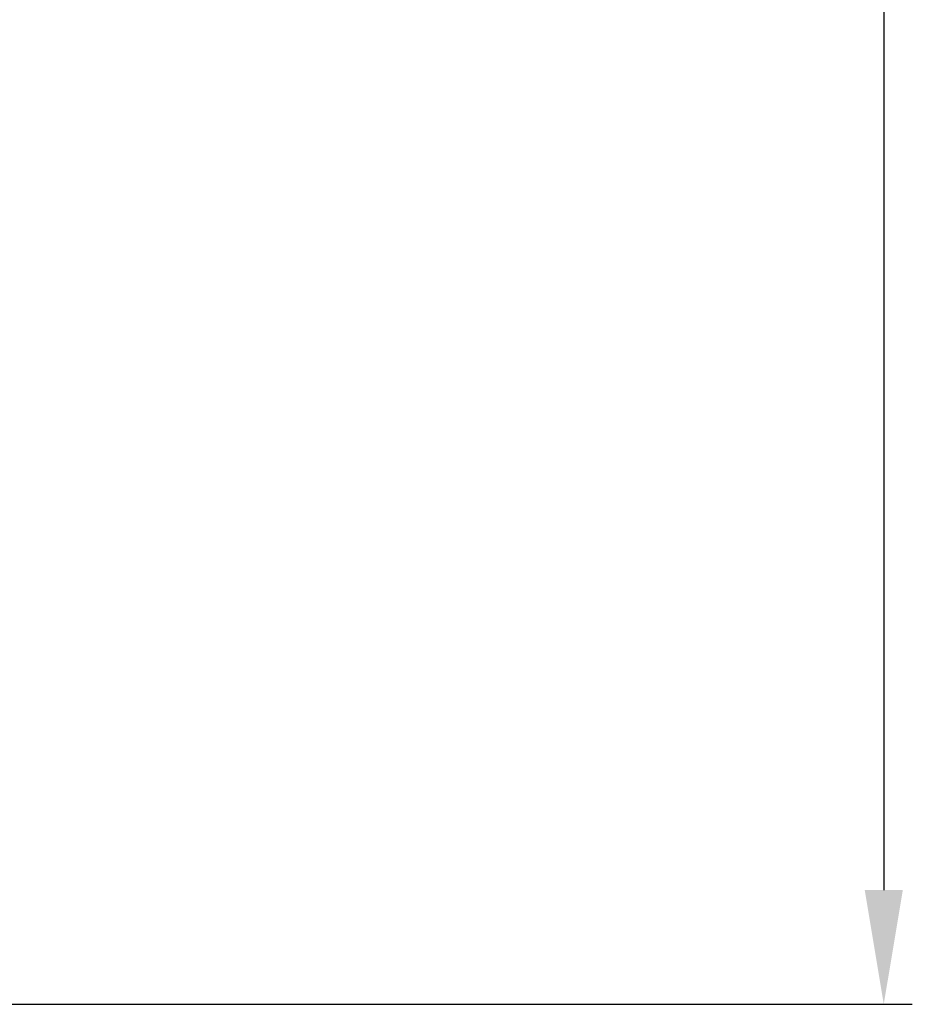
# Model space of a CAD drawing. Header units: millimetres. Extents: x 29170 to 33192, y 579 to 3108.
# Tile 170 of 256: x 32274 to 32383, y 1312 to 1432. Entities that reach past the tile are written whole.
import ezdxf

# ---------------------------------------------------------------- set-up
doc = ezdxf.new("R2010")
doc.units = ezdxf.units.MM
doc.layers.add('细实线', color=7, linetype='Continuous', lineweight=13)
doc.dimstyles.new('ISO-25', dxfattribs={"dimtxt": 15, "dimasz": 14, "dimexe": 3.5, "dimexo": 0, "dimgap": 3.5, "dimtad": 1, "dimtxsty": 'Standard', "dimcen": 2.5, "dimadec": 0, "dimazin": 0, "dimtfac": 1, "dimtmove": 0, "dimatfit": 3, "dimfxl": 1, "dimarcsym": 0})

# ---------------------------------------------------------------- blocks, each defined once
blk = doc.blocks.new('*D69')
at = {"layer": 'Defpoints', "color": 0, "transparency": 16777216}
for p in [(32224.91, 1684.61), (32172.41, 1311.61), (32379.83, 1311.61)]:
    blk.add_point(p, dxfattribs=at)
at = {"layer": '细实线', "color": 0, "lineweight": -2, "transparency": 16777216}
for p, q in [((32224.91, 1684.61), (32383.33, 1684.61)), ((32379.83, 1670.61), (32379.83, 1325.61)), ((32172.41, 1311.61), (32383.33, 1311.61))]:
    blk.add_line(p, q, dxfattribs=at)
at = {"layer": '细实线', "color": 0, "transparency": 16777216}
for points in [[(32377.5, 1670.61), (32382.17, 1670.61), (32379.83, 1684.61)], [(32377.5, 1325.61), (32382.17, 1325.61), (32379.83, 1311.61)]]:
    blk.add_solid(points, dxfattribs=at)
at = {"layer": '细实线', "color": 0, "transparency": 16777216, "insert": (32368.83, 1498.11), "char_height": 15, "attachment_point": 5, "rotation": 90}
blk.add_mtext('373mm', dxfattribs=at)

msp = doc.modelspace()

# ---------------------------------------------------------------- dimensions: what is measured, and where the dimension line sits
at = {"layer": '细实线'}
dim = msp.add_linear_dim(base=(32379.833, 1311.605), p1=(32224.914, 1684.605), p2=(32172.414, 1311.605), angle=90, text='<>mm', dimstyle='ISO-25', dxfattribs=at)
dim.commit()
dim.dimension.update_dxf_attribs({"geometry": '*D69', "text_midpoint": (32368.833, 1498.105)})

doc.saveas('drawing.dxf')
